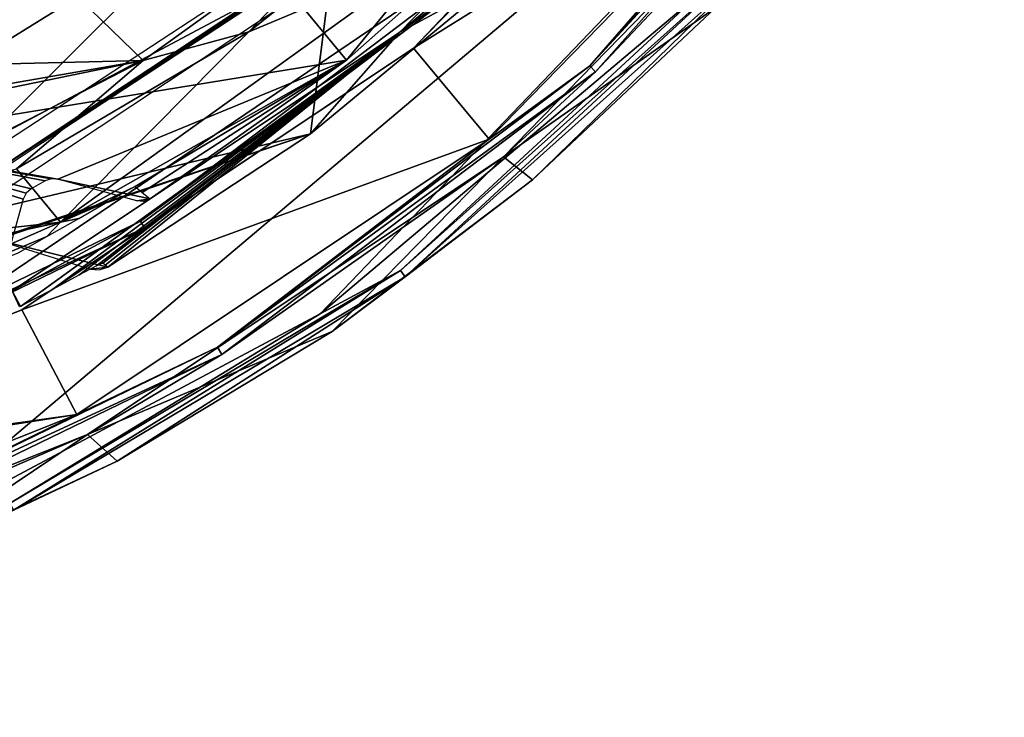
# Model space of a CAD drawing. Header units: millimetres. Extents: x -75 to 75, y -23 to 43.
# Tile 96 of 256: x 14 to 28, y -23 to -13. Entities that reach past the tile are written whole.
import ezdxf

# ---------------------------------------------------------------- set-up
doc = ezdxf.new("R2010")
doc.units = ezdxf.units.MM
doc.header["$LTSCALE"] = 81.481481
for name, color, linetype in [('694', 7, 'CONTINUOUS'), ('695', 7, 'CONTINUOUS'), ('696', 7, 'CONTINUOUS'), ('703', 7, 'CONTINUOUS'), ('706', 7, 'CONTINUOUS'), ('708', 7, 'CONTINUOUS'), ('724', 7, 'CONTINUOUS'), ('730', 7, 'CONTINUOUS'), ('742', 7, 'CONTINUOUS'), ('744', 7, 'CONTINUOUS'), ('785', 7, 'CONTINUOUS'), ('786', 7, 'CONTINUOUS'), ('788', 7, 'CONTINUOUS'), ('790', 7, 'CONTINUOUS'), ('810', 7, 'CONTINUOUS'), ('811', 7, 'CONTINUOUS'), ('812', 7, 'CONTINUOUS'), ('813', 7, 'CONTINUOUS')]:
    doc.layers.add(name, color=color, linetype=linetype)

msp = doc.modelspace()

# ---------------------------------------------------------------- linework, layer by layer
at = {"layer": '694', "color": 2, "linetype": 'Continuous'}
for points in [[(18.312, -12.58, 169.798), (13.321, -15.887, 169.815), (18.033, -14.772, 169.852), (18.312, -12.58, 169.798)], [(20.589, -12.658, 169.832), (18.312, -12.58, 169.798), (18.033, -14.772, 169.852), (20.589, -12.658, 169.832)], [(18.033, -14.772, 169.852), (13.321, -15.887, 169.815), (13.693, -16.216, 169.829), (18.033, -14.772, 169.852)], [(13.732, -16.22, 169.83), (18.033, -14.772, 169.852), (13.693, -16.216, 169.829), (13.732, -16.22, 169.83)], [(15.261, -16.594, 169.861), (18.033, -14.772, 169.852), (13.732, -16.22, 169.83), (15.261, -16.594, 169.861)], [(15.021, -16.621, 169.858), (15.261, -16.594, 169.861), (13.732, -16.22, 169.83), (15.021, -16.621, 169.858)], [(15.144, -16.633, 169.86), (15.261, -16.594, 169.861), (15.021, -16.621, 169.858), (15.144, -16.633, 169.86)]]:
    msp.add_3dface(points, dxfattribs=at)
at = {"layer": '695', "color": 2, "linetype": 'Continuous'}
for points in [[(19.441, -13.602, 186.849), (25.206, -9.995, 186.835), (23.936, -8.993, 186.791), (19.441, -13.602, 186.849)], [(20.475, -14.846, 186.896), (25.206, -9.995, 186.835), (19.441, -13.602, 186.849), (20.475, -14.846, 186.896)], [(14.086, -17.177, 186.867), (20.475, -14.846, 186.896), (19.441, -13.602, 186.849), (14.086, -17.177, 186.867)], [(14.838, -18.608, 186.915), (20.475, -14.846, 186.896), (14.086, -17.177, 186.867), (14.838, -18.608, 186.915)], [(8.104, -19.56, 186.846), (14.838, -18.608, 186.915), (14.086, -17.177, 186.867), (8.104, -19.56, 186.846)], [(1.759, -20.648, 186.785), (14.838, -18.608, 186.915), (8.104, -19.56, 186.846), (1.759, -20.648, 186.785)], [(8.543, -21.117, 186.893), (14.838, -18.608, 186.915), (1.759, -20.648, 186.785), (8.543, -21.117, 186.893)]]:
    msp.add_3dface(points, dxfattribs=at)
at = {"layer": '696', "color": 2, "linetype": 'Continuous'}
for points in [[(-24.818, -10.96, 161.148), (27.521, -7.47, 161.79), (-19.984, -15.738, 161.341), (-24.818, -10.96, 161.148)], [(-19.984, -15.738, 161.341), (27.521, -7.47, 161.79), (-14.255, -19.394, 161.517), (-19.984, -15.738, 161.341)], [(-14.255, -19.394, 161.517), (27.521, -7.47, 161.79), (-7.884, -21.766, 161.668), (-14.255, -19.394, 161.517)], [(-7.884, -21.766, 161.668), (27.521, -7.47, 161.79), (-1.157, -22.748, 161.788), (-7.884, -21.766, 161.668)], [(-1.157, -22.748, 161.788), (27.521, -7.47, 161.79), (5.627, -22.295, 161.871), (-1.157, -22.748, 161.788)], [(5.627, -22.295, 161.871), (27.521, -7.47, 161.79), (12.165, -20.429, 161.914), (5.627, -22.295, 161.871)], [(12.165, -20.429, 161.914), (27.521, -7.47, 161.79), (18.166, -17.232, 161.915), (12.165, -20.429, 161.914)], [(18.166, -17.232, 161.915), (27.521, -7.47, 161.79), (23.362, -12.847, 161.873), (18.166, -17.232, 161.915)]]:
    msp.add_3dface(points, dxfattribs=at)
at = {"layer": '703', "color": 2, "linetype": 'Continuous'}
for points in [[(20.67, -15.085, 186.602), (23.574, -13.047, 162.178), (25.445, -10.189, 186.541), (20.67, -15.085, 186.602)], [(21.069, -15.399, 162.205), (23.574, -13.047, 162.178), (20.67, -15.085, 186.602), (21.069, -15.399, 162.205)], [(14.982, -18.882, 186.622), (18.329, -17.473, 162.221), (20.67, -15.085, 186.602), (14.982, -18.882, 186.622)], [(18.329, -17.473, 162.221), (21.069, -15.399, 162.205), (20.67, -15.085, 186.602), (18.329, -17.473, 162.221)], [(15.386, -19.246, 162.226), (18.329, -17.473, 162.221), (14.982, -18.882, 186.622), (15.386, -19.246, 162.226)], [(8.628, -21.413, 186.599), (12.273, -20.7, 162.22), (14.982, -18.882, 186.622), (8.628, -21.413, 186.599)], [(12.273, -20.7, 162.22), (15.386, -19.246, 162.226), (14.982, -18.882, 186.622), (12.273, -20.7, 162.22)]]:
    msp.add_3dface(points, dxfattribs=at)
at = {"layer": '706', "color": 2, "linetype": 'Continuous'}
for points in [[(23.705, -8.815, 186.485), (20.589, -12.658, 169.832), (19.253, -13.38, 186.543), (23.705, -8.815, 186.485)], [(20.589, -12.658, 169.832), (18.033, -14.772, 169.852), (19.253, -13.38, 186.543), (20.589, -12.658, 169.832)], [(19.253, -13.38, 186.543), (14.065, -17.132, 175.043), (13.95, -16.919, 186.561), (19.253, -13.38, 186.543)], [(14.078, -17.125, 175.043), (14.065, -17.132, 175.043), (19.253, -13.38, 186.543), (14.078, -17.125, 175.043)], [(14.502, -16.899, 174.946), (14.078, -17.125, 175.043), (19.253, -13.38, 186.543), (14.502, -16.899, 174.946)], [(14.862, -16.706, 174.671), (14.502, -16.899, 174.946), (19.253, -13.38, 186.543), (14.862, -16.706, 174.671)], [(15.105, -16.578, 174.257), (14.862, -16.706, 174.671), (19.253, -13.38, 186.543), (15.105, -16.578, 174.257)], [(15.193, -16.538, 173.77), (15.105, -16.578, 174.257), (19.253, -13.38, 186.543), (15.193, -16.538, 173.77)], [(15.225, -16.565, 171.908), (15.193, -16.538, 173.77), (19.253, -13.38, 186.543), (15.225, -16.565, 171.908)], [(15.261, -16.594, 169.861), (15.225, -16.565, 171.908), (19.253, -13.38, 186.543), (15.261, -16.594, 169.861)], [(18.033, -14.772, 169.852), (15.261, -16.594, 169.861), (19.253, -13.38, 186.543), (18.033, -14.772, 169.852)], [(14.065, -17.132, 175.043), (14.052, -17.138, 175.043), (13.95, -16.919, 186.561), (14.065, -17.132, 175.043)]]:
    msp.add_3dface(points, dxfattribs=at)
at = {"layer": '708', "color": 2, "linetype": 'Continuous'}
for points in [[(19.261, -16.64, 161.954), (23.362, -12.847, 161.873), (23.893, -12.498, 161.911), (19.261, -16.64, 161.954)], [(19.325, -16.726, 162.066), (19.261, -16.64, 161.954), (23.893, -12.498, 161.911), (19.325, -16.726, 162.066)], [(23.972, -12.57, 162.023), (19.325, -16.726, 162.066), (23.893, -12.498, 161.911), (23.972, -12.57, 162.023)], [(23.972, -12.57, 162.023), (21.069, -15.399, 162.205), (19.325, -16.726, 162.066), (23.972, -12.57, 162.023)], [(23.574, -13.047, 162.178), (21.069, -15.399, 162.205), (23.972, -12.57, 162.023), (23.574, -13.047, 162.178)], [(18.166, -17.232, 161.915), (23.362, -12.847, 161.873), (19.261, -16.64, 161.954), (18.166, -17.232, 161.915)], [(21.069, -15.399, 162.205), (18.329, -17.473, 162.221), (19.325, -16.726, 162.066), (21.069, -15.399, 162.205)], [(13.923, -19.821, 161.963), (18.166, -17.232, 161.915), (19.261, -16.64, 161.954), (13.923, -19.821, 161.963)], [(13.968, -19.918, 162.075), (13.923, -19.821, 161.963), (19.261, -16.64, 161.954), (13.968, -19.918, 162.075)], [(19.325, -16.726, 162.066), (13.968, -19.918, 162.075), (19.261, -16.64, 161.954), (19.325, -16.726, 162.066)], [(19.325, -16.726, 162.066), (15.386, -19.246, 162.226), (13.968, -19.918, 162.075), (19.325, -16.726, 162.066)], [(18.329, -17.473, 162.221), (15.386, -19.246, 162.226), (19.325, -16.726, 162.066), (18.329, -17.473, 162.221)], [(12.165, -20.429, 161.914), (18.166, -17.232, 161.915), (13.923, -19.821, 161.963), (12.165, -20.429, 161.914)], [(15.386, -19.246, 162.226), (12.273, -20.7, 162.22), (13.968, -19.918, 162.075), (15.386, -19.246, 162.226)]]:
    msp.add_3dface(points, dxfattribs=at)
at = {"layer": '724', "color": 2, "linetype": 'Continuous'}
for points in [[(17.411, -11.036, 165.744), (-18.878, -9.601, 165.197), (12.97, -15.46, 165.797), (17.411, -11.036, 165.744)], [(17.825, -12.278, 165.782), (17.411, -11.036, 165.744), (12.97, -15.46, 165.797), (17.825, -12.278, 165.782)]]:
    msp.add_3dface(points, dxfattribs=at)
at = {"layer": '730', "color": 2, "linetype": 'Continuous'}
for points in [[(18.126, -12.356, 169.495), (18.066, -12.432, 167.729), (13.186, -15.629, 169.512), (18.126, -12.356, 169.495)], [(13.104, -15.719, 166.101), (13.186, -15.629, 169.512), (18.01, -12.503, 166.085), (13.104, -15.719, 166.101)], [(18.01, -12.503, 166.085), (13.186, -15.629, 169.512), (18.066, -12.432, 167.729), (18.01, -12.503, 166.085)]]:
    msp.add_3dface(points, dxfattribs=at)
at = {"layer": '742', "color": 2, "linetype": 'Continuous'}
for points in [[(26.097, -9.071, 186.783), (25.206, -9.995, 186.835), (21.854, -13.84, 186.848), (26.097, -9.071, 186.783)], [(26.097, -9.071, 186.783), (21.854, -13.84, 186.848), (26.188, -9.138, 186.675), (26.097, -9.071, 186.783)], [(26.188, -9.138, 186.675), (21.854, -13.84, 186.848), (21.93, -13.924, 186.74), (26.188, -9.138, 186.675)], [(25.445, -10.189, 186.541), (26.188, -9.138, 186.675), (21.93, -13.924, 186.74), (25.445, -10.189, 186.541)], [(25.206, -9.995, 186.835), (20.475, -14.846, 186.896), (21.854, -13.84, 186.848), (25.206, -9.995, 186.835)], [(20.67, -15.085, 186.602), (25.445, -10.189, 186.541), (21.93, -13.924, 186.74), (20.67, -15.085, 186.602)], [(21.854, -13.84, 186.848), (20.475, -14.846, 186.896), (16.762, -17.69, 186.877), (21.854, -13.84, 186.848)], [(21.854, -13.84, 186.848), (16.762, -17.69, 186.877), (21.93, -13.924, 186.74), (21.854, -13.84, 186.848)], [(21.93, -13.924, 186.74), (16.762, -17.69, 186.877), (16.821, -17.787, 186.77), (21.93, -13.924, 186.74)], [(20.67, -15.085, 186.602), (21.93, -13.924, 186.74), (16.821, -17.787, 186.77), (20.67, -15.085, 186.602)], [(20.475, -14.846, 186.896), (14.838, -18.608, 186.915), (16.762, -17.69, 186.877), (20.475, -14.846, 186.896)], [(14.982, -18.882, 186.622), (20.67, -15.085, 186.602), (16.821, -17.787, 186.77), (14.982, -18.882, 186.622)], [(16.762, -17.69, 186.877), (14.838, -18.608, 186.915), (11.016, -20.474, 186.87), (16.762, -17.69, 186.877)], [(16.762, -17.69, 186.877), (11.016, -20.474, 186.87), (16.821, -17.787, 186.77), (16.762, -17.69, 186.877)], [(16.821, -17.787, 186.77), (11.016, -20.474, 186.87), (11.056, -20.58, 186.762), (16.821, -17.787, 186.77)], [(14.982, -18.882, 186.622), (16.821, -17.787, 186.77), (11.056, -20.58, 186.762), (14.982, -18.882, 186.622)], [(14.838, -18.608, 186.915), (8.543, -21.117, 186.893), (11.016, -20.474, 186.87), (14.838, -18.608, 186.915)], [(8.628, -21.413, 186.599), (14.982, -18.882, 186.622), (11.056, -20.58, 186.762), (8.628, -21.413, 186.599)]]:
    msp.add_3dface(points, dxfattribs=at)
at = {"layer": '744', "color": 2, "linetype": 'Continuous'}
for points in [[(23.705, -8.815, 186.485), (19.253, -13.38, 186.543), (20.48, -12.354, 186.682), (23.705, -8.815, 186.485)], [(19.441, -13.602, 186.849), (23.936, -8.993, 186.791), (20.553, -12.431, 186.794), (19.441, -13.602, 186.849)], [(19.253, -13.38, 186.543), (15.705, -15.964, 186.709), (20.48, -12.354, 186.682), (19.253, -13.38, 186.543)], [(15.705, -15.964, 186.709), (20.553, -12.431, 186.794), (20.48, -12.354, 186.682), (15.705, -15.964, 186.709)], [(15.76, -16.055, 186.821), (20.553, -12.431, 186.794), (15.705, -15.964, 186.709), (15.76, -16.055, 186.821)], [(15.76, -16.055, 186.821), (19.441, -13.602, 186.849), (20.553, -12.431, 186.794), (15.76, -16.055, 186.821)], [(19.253, -13.38, 186.543), (13.95, -16.919, 186.561), (15.705, -15.964, 186.709), (19.253, -13.38, 186.543)], [(14.086, -17.177, 186.867), (19.441, -13.602, 186.849), (15.76, -16.055, 186.821), (14.086, -17.177, 186.867)], [(10.317, -18.575, 186.702), (15.76, -16.055, 186.821), (15.705, -15.964, 186.709), (10.317, -18.575, 186.702)], [(13.95, -16.919, 186.561), (10.317, -18.575, 186.702), (15.705, -15.964, 186.709), (13.95, -16.919, 186.561)], [(10.354, -18.675, 186.814), (15.76, -16.055, 186.821), (10.317, -18.575, 186.702), (10.354, -18.675, 186.814)], [(10.354, -18.675, 186.814), (14.086, -17.177, 186.867), (15.76, -16.055, 186.821), (10.354, -18.675, 186.814)], [(8.104, -19.56, 186.846), (14.086, -17.177, 186.867), (10.354, -18.675, 186.814), (8.104, -19.56, 186.846)]]:
    msp.add_3dface(points, dxfattribs=at)
at = {"layer": '785', "linetype": 'Continuous'}
for points in [[(11.639, -14.887, 169.765), (16.805, -11.682, 169.754), (18.524, -13.767, 169.832), (11.639, -14.887, 169.765)], [(18.524, -13.767, 169.832), (16.805, -11.682, 169.754), (20.986, -11.587, 169.81), (18.524, -13.767, 169.832)], [(14.576, -15.393, 169.82), (11.639, -14.887, 169.765), (18.524, -13.767, 169.832), (14.576, -15.393, 169.82)], [(15.838, -15.662, 169.844), (14.576, -15.393, 169.82), (18.524, -13.767, 169.832), (15.838, -15.662, 169.844)], [(14.143, -15.582, 169.819), (11.639, -14.887, 169.765), (14.211, -15.524, 169.818), (14.143, -15.582, 169.819)], [(14.211, -15.524, 169.818), (11.639, -14.887, 169.765), (14.401, -15.415, 169.818), (14.211, -15.524, 169.818)], [(14.486, -15.387, 169.818), (11.639, -14.887, 169.765), (14.576, -15.393, 169.82), (14.486, -15.387, 169.818)], [(13.807, -16.742, 169.844), (11.639, -14.887, 169.765), (14.103, -15.663, 169.82), (13.807, -16.742, 169.844)], [(14.103, -15.663, 169.82), (11.639, -14.887, 169.765), (14.143, -15.582, 169.819), (14.103, -15.663, 169.82)], [(14.401, -15.415, 169.818), (11.639, -14.887, 169.765), (14.486, -15.387, 169.818), (14.401, -15.415, 169.818)], [(15.655, -15.689, 169.843), (14.576, -15.393, 169.82), (15.838, -15.662, 169.844), (15.655, -15.689, 169.843)], [(15.749, -15.695, 169.844), (15.655, -15.689, 169.843), (15.838, -15.662, 169.844), (15.749, -15.695, 169.844)]]:
    msp.add_3dface(points, dxfattribs=at)
at = {"layer": '786', "linetype": 'Continuous'}
for points in [[(15.744, -13.77, 202.025), (19.209, -11.27, 198.93), (14.454, -12.516, 200.343), (15.744, -13.77, 202.025)], [(11.837, -13.863, 202.135), (15.744, -13.77, 202.025), (14.454, -12.516, 200.343), (11.837, -13.863, 202.135)], [(6.688, -15.629, 205.03), (15.744, -13.77, 202.025), (9.192, -14.904, 203.747), (6.688, -15.629, 205.03)], [(11.756, -15.823, 205.42), (15.744, -13.77, 202.025), (6.688, -15.629, 205.03), (11.756, -15.823, 205.42)], [(9.192, -14.904, 203.747), (15.744, -13.77, 202.025), (11.837, -13.863, 202.135), (9.192, -14.904, 203.747)]]:
    msp.add_3dface(points, dxfattribs=at)
at = {"layer": '788', "linetype": 'Continuous'}
for points in [[(12.464, -13.397, 201.18), (14.454, -12.516, 200.343), (16.892, -10.498, 197.569), (12.464, -13.397, 201.18)], [(11.837, -13.863, 202.135), (14.454, -12.516, 200.343), (12.464, -13.397, 201.18), (11.837, -13.863, 202.135)]]:
    msp.add_3dface(points, dxfattribs=at)
at = {"layer": '790', "linetype": 'Continuous'}
for points in [[(20.519, -10.737, 197.724), (19.209, -11.27, 198.93), (17.188, -13.376, 200.735), (20.519, -10.737, 197.724)], [(19.209, -11.27, 198.93), (15.744, -13.77, 202.025), (17.188, -13.376, 200.735), (19.209, -11.27, 198.93)], [(17.188, -13.376, 200.735), (15.744, -13.77, 202.025), (14.011, -15.249, 203.511), (17.188, -13.376, 200.735)], [(15.744, -13.77, 202.025), (11.756, -15.823, 205.42), (14.011, -15.249, 203.511), (15.744, -13.77, 202.025)]]:
    msp.add_3dface(points, dxfattribs=at)
at = {"layer": '810', "color": 1, "linetype": 'Continuous'}
for points in [[(20.519, -10.737, 197.724), (17.188, -13.376, 200.735), (19.707, -12.322, 186.819), (20.519, -10.737, 197.724)], [(19.707, -12.322, 186.819), (17.188, -13.376, 200.735), (14.612, -15.98, 186.843), (19.707, -12.322, 186.819)], [(17.188, -13.376, 200.735), (14.011, -15.249, 203.511), (14.612, -15.98, 186.843), (17.188, -13.376, 200.735)], [(14.011, -15.249, 203.511), (11.691, -16.303, 205.455), (14.612, -15.98, 186.843), (14.011, -15.249, 203.511)], [(14.612, -15.98, 186.843), (9.528, -17.081, 207.172), (8.868, -18.499, 186.829), (14.612, -15.98, 186.843)], [(11.691, -16.303, 205.455), (9.528, -17.081, 207.172), (14.612, -15.98, 186.843), (11.691, -16.303, 205.455)]]:
    msp.add_3dface(points, dxfattribs=at)
at = {"layer": '811', "linetype": 'Continuous'}
for points in [[(18.524, -13.767, 169.832), (20.986, -11.587, 169.81), (19.707, -12.322, 186.819), (18.524, -13.767, 169.832)], [(18.524, -13.767, 169.832), (19.707, -12.322, 186.819), (14.612, -15.98, 186.843), (18.524, -13.767, 169.832)], [(18.524, -13.767, 169.832), (14.612, -15.98, 186.843), (15.635, -15.493, 181.843), (18.524, -13.767, 169.832)], [(15.635, -15.493, 181.843), (15.732, -15.573, 176.137), (18.524, -13.767, 169.832), (15.635, -15.493, 181.843)], [(15.838, -15.662, 169.844), (18.524, -13.767, 169.832), (15.732, -15.573, 176.137), (15.838, -15.662, 169.844)], [(15.635, -15.493, 181.843), (14.612, -15.98, 186.843), (15.533, -15.544, 182.344), (15.635, -15.493, 181.843)], [(15.533, -15.544, 182.344), (14.612, -15.98, 186.843), (15.257, -15.702, 182.743), (15.533, -15.544, 182.344)], [(15.257, -15.702, 182.743), (14.612, -15.98, 186.843), (14.863, -15.929, 182.961), (15.257, -15.702, 182.743)], [(14.612, -15.98, 186.843), (8.868, -18.499, 186.829), (14.428, -16.177, 182.96), (14.612, -15.98, 186.843)], [(14.863, -15.929, 182.961), (14.612, -15.98, 186.843), (14.428, -16.177, 182.96), (14.863, -15.929, 182.961)], [(14.428, -16.177, 182.96), (8.868, -18.499, 186.829), (14.035, -16.398, 182.741), (14.428, -16.177, 182.96)]]:
    msp.add_3dface(points, dxfattribs=at)
at = {"layer": '812', "linetype": 'Continuous'}
msp.add_3dface([(16.805, -11.682, 169.754), (11.639, -14.887, 169.765), (13.888, -12.925, 186.753), (16.805, -11.682, 169.754)], dxfattribs=at)
at = {"layer": '813', "linetype": 'Continuous'}
msp.add_3dface([(12.464, -13.397, 201.18), (16.892, -10.498, 197.569), (13.888, -12.925, 186.753), (12.464, -13.397, 201.18)], dxfattribs=at)

doc.saveas('drawing.dxf')
